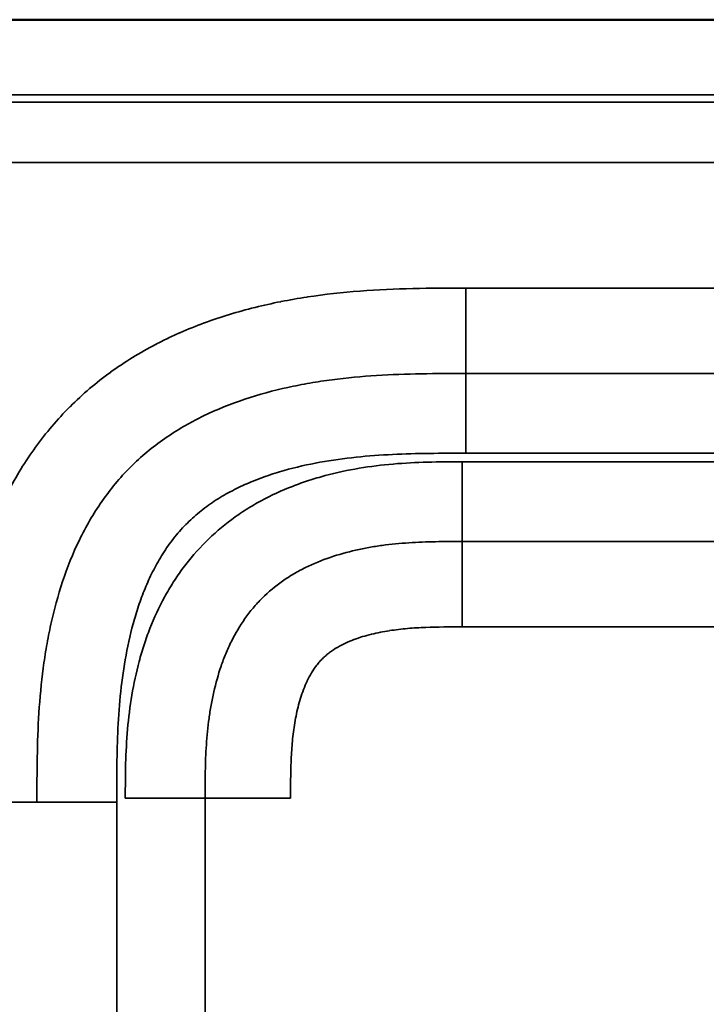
# Model space of a CAD drawing. Header units: millimetres. Extents: x -3206 to 231, y -73 to 1819.
# Tile 22 of 58: x -3092 to -2982, y 1661 to 1818. Entities that reach past the tile are written whole.
import ezdxf

# ---------------------------------------------------------------- set-up
doc = ezdxf.new("R2010")
doc.units = ezdxf.units.MM
doc.layers.add('Visible (ANSI)', color=7, linetype='Continuous', lineweight=50)
doc.layers.add('Visible Narrow (ANSI)', color=7, linetype='Continuous', lineweight=35)

msp = doc.modelspace()

# ---------------------------------------------------------------- linework, layer by layer
at = {"layer": 'Visible (ANSI)'}
for points, knots in [([(-3205.845, 1768.15), (-3205.845, 1768.161), (-3205.845, 1768.173), (-3205.845, 1768.184), (-3205.845, 1768.624), (-3205.845, 1769.063), (-3205.844, 1769.501), (-3205.843, 1770.403), (-3205.839, 1771.303), (-3205.829, 1772.205), (-3205.824, 1772.669), (-3205.818, 1773.135), (-3205.809, 1773.601), (-3205.8, 1774.077), (-3205.788, 1774.555), (-3205.774, 1775.031), (-3205.759, 1775.499), (-3205.743, 1775.965), (-3205.723, 1776.43), (-3205.701, 1776.941), (-3205.675, 1777.451), (-3205.645, 1777.962), (-3205.594, 1778.83), (-3205.531, 1779.7), (-3205.454, 1780.567), (-3205.441, 1780.706), (-3205.428, 1780.846), (-3205.415, 1780.985), (-3205.317, 1782.022), (-3205.198, 1783.054), (-3205.054, 1784.082), (-3205.027, 1784.28), (-3204.998, 1784.477), (-3204.969, 1784.674), (-3204.767, 1786.036), (-3204.522, 1787.39), (-3204.225, 1788.735), (-3204.095, 1789.323), (-3203.955, 1789.908), (-3203.805, 1790.492), (-3203.612, 1791.244), (-3203.401, 1791.996), (-3203.171, 1792.741), (-3203.058, 1793.105), (-3202.941, 1793.468), (-3202.82, 1793.828), (-3202.432, 1794.983), (-3201.999, 1796.114), (-3201.514, 1797.224), (-3201.05, 1798.283), (-3200.539, 1799.325), (-3199.975, 1800.338), (-3199.911, 1800.453), (-3199.847, 1800.568), (-3199.781, 1800.682), (-3199.505, 1801.166), (-3199.216, 1801.644), (-3198.914, 1802.116), (-3198.848, 1802.219), (-3198.781, 1802.322), (-3198.713, 1802.425), (-3198.4, 1802.902), (-3198.073, 1803.372), (-3197.736, 1803.829), (-3197.655, 1803.939), (-3197.573, 1804.049), (-3197.49, 1804.158), (-3196.738, 1805.148), (-3195.933, 1806.085), (-3195.07, 1806.967), (-3194.918, 1807.122), (-3194.765, 1807.275), (-3194.609, 1807.427), (-3193.778, 1808.239), (-3192.909, 1808.99), (-3191.984, 1809.701), (-3191.749, 1809.882), (-3191.511, 1810.059), (-3191.27, 1810.234), (-3190.948, 1810.467), (-3190.622, 1810.693), (-3190.293, 1810.912), (-3190.041, 1811.081), (-3189.787, 1811.245), (-3189.53, 1811.406), (-3189.203, 1811.611), (-3188.873, 1811.81), (-3188.539, 1812.003), (-3188.292, 1812.146), (-3188.043, 1812.286), (-3187.793, 1812.423), (-3186.675, 1813.034), (-3185.522, 1813.583), (-3184.346, 1814.076), (-3183.251, 1814.534), (-3182.137, 1814.943), (-3180.997, 1815.311), (-3180.984, 1815.316), (-3180.971, 1815.32), (-3180.958, 1815.324), (-3179.86, 1815.678), (-3178.755, 1815.988), (-3177.646, 1816.26), (-3176.101, 1816.64), (-3174.544, 1816.948), (-3172.978, 1817.196), (-3172.418, 1817.285), (-3171.857, 1817.366), (-3171.294, 1817.441), (-3170.277, 1817.575), (-3169.255, 1817.687), (-3168.228, 1817.779), (-3167.233, 1817.868), (-3166.233, 1817.937), (-3165.234, 1817.991), (-3165.086, 1817.999), (-3164.939, 1818.007), (-3164.792, 1818.014), (-3163.97, 1818.055), (-3163.15, 1818.085), (-3162.326, 1818.108), (-3161.853, 1818.121), (-3161.379, 1818.131), (-3160.907, 1818.139), (-3160.824, 1818.14), (-3160.742, 1818.141), (-3160.659, 1818.143), (-3160.28, 1818.148), (-3159.901, 1818.153), (-3159.521, 1818.156), (-3158.626, 1818.165), (-3157.731, 1818.167), (-3156.836, 1818.168), (-3156.732, 1818.168), (-3156.628, 1818.168), (-3156.525, 1818.169), (-3156.191, 1818.169), (-3155.859, 1818.169), (-3155.529, 1818.169), (-3153.127, 1818.169), (-3150.679, 1818.169), (-3148.256, 1818.169), (-3100.079, 1818.169), (-3051.901, 1818.169), (-3003.723, 1818.169), (-2969.502, 1818.169), (-2935.268, 1818.169), (-2900.912, 1818.169), (-2872.807, 1818.169), (-2844.644, 1818.169), (-2816.43, 1818.169), (-2816.322, 1818.169), (-2816.214, 1818.169), (-2816.107, 1818.169), (-2815.322, 1818.169), (-2814.557, 1818.169), (-2813.784, 1818.169), (-2604.299, 1818.169), (-2392.037, 1818.169), (-2180.845, 1818.169)], [1.6257576, 1.6257576, 1.6257576, 1.6257576, 1.6257915, 1.6257915, 1.6257915, 1.6271122, 1.6271122, 1.6271122, 1.6298301, 1.6298301, 1.6298301, 1.6312286, 1.6312286, 1.6312286, 1.6326545, 1.6326545, 1.6326545, 1.6340527, 1.6340527, 1.6340527, 1.6355881, 1.6355881, 1.6355881, 1.6382002, 1.6382002, 1.6382002, 1.6386212, 1.6386212, 1.6386212, 1.6417477, 1.6417477, 1.6417477, 1.6423477, 1.6423477, 1.6423477, 1.6464952, 1.6464952, 1.6464952, 1.6483073, 1.6483073, 1.6483073, 1.6506427, 1.6506427, 1.6506427, 1.6517835, 1.6517835, 1.6517835, 1.6554429, 1.6554429, 1.6554429, 1.6589377, 1.6589377, 1.6589377, 1.6593339, 1.6593339, 1.6593339, 1.6610115, 1.6610115, 1.6610115, 1.6613793, 1.6613793, 1.6613793, 1.6630853, 1.6630853, 1.6630853, 1.6634961, 1.6634961, 1.6634961, 1.6672328, 1.6672328, 1.6672328, 1.6678874, 1.6678874, 1.6678874, 1.6713803, 1.6713803, 1.6713803, 1.6722674, 1.6722674, 1.6722674, 1.673454, 1.673454, 1.673454, 1.6743643, 1.6743643, 1.6743643, 1.6755278, 1.6755278, 1.6755278, 1.6763892, 1.6763892, 1.6763892, 1.680239, 1.680239, 1.680239, 1.6838228, 1.6838228, 1.6838228, 1.6838642, 1.6838642, 1.6838642, 1.6873148, 1.6873148, 1.6873148, 1.6921178, 1.6921178, 1.6921178, 1.6938377, 1.6938377, 1.6938377, 1.6969512, 1.6969512, 1.6969512, 1.6999684, 1.6999684, 1.6999684, 1.7004129, 1.7004129, 1.7004129, 1.7028904, 1.7028904, 1.7028904, 1.7043119, 1.7043119, 1.7043119, 1.7045604, 1.7045604, 1.7045604, 1.7057018, 1.7057018, 1.7057018, 1.7083962, 1.7083962, 1.7083962, 1.7087079, 1.7087079, 1.7087079, 1.7097115, 1.7097115, 1.7097115, 1.7170029, 1.7170029, 1.7170029, 1.8620007, 1.8620007, 1.8620007, 1.9649933, 1.9649933, 1.9649933, 2.049246, 2.049246, 2.049246, 2.0495681, 2.0495681, 2.0495681, 2.0519119, 2.0519119, 2.0519119, 2.687521, 2.687521, 2.687521, 2.687521]), ([(-3205.845, 1768.15), (-3205.845, 1776.536), (-3205.59, 1785.161), (-3201.728, 1797.273), (-3199.773, 1801.294), (-3194.644, 1807.755), (-3191.507, 1810.349), (-3185.255, 1813.843), (-3182.189, 1815.026), (-3174.819, 1817.065), (-3170.405, 1817.672), (-3164.288, 1818.054), (-3162.565, 1818.112), (-3160.196, 1818.15), (-3159.55, 1818.157), (-3158.42, 1818.164), (-3157.936, 1818.166), (-3157.034, 1818.168), (-3156.618, 1818.169), (-3155.993, 1818.169), (-3155.784, 1818.169), (-3153.909, 1818.169), (-3152.243, 1818.169), (-3145.576, 1818.169), (-3140.576, 1818.169), (-3129.576, 1818.169), (-3123.576, 1818.169), (-3110.376, 1818.169), (-3103.176, 1818.169), (-3087.336, 1818.169), (-3078.696, 1818.169), (-3059.688, 1818.169), (-3049.32, 1818.169), (-3026.511, 1818.169), (-3014.069, 1818.169), (-2986.697, 1818.169), (-2971.767, 1818.169), (-2938.922, 1818.169), (-2921.006, 1818.169), (-2881.591, 1818.169), (-2860.092, 1818.169), (-2812.794, 1818.169), (-2786.995, 1818.169), (-2730.237, 1818.169), (-2699.279, 1818.169), (-2631.169, 1818.169), (-2594.019, 1818.169), (-2512.288, 1818.169), (-2467.708, 1818.169), (-2369.63, 1818.169), (-2316.134, 1818.169), (-2235.373, 1818.169), (-2208.109, 1818.169), (-2180.845, 1818.169)], [0, 0, 0, 0, 2.515612, 2.515612, 3.8139096, 3.8139096, 4.9903902, 4.9903902, 5.9623697, 5.9623697, 7.2843277, 7.2843277, 7.8012175, 7.8012175, 7.9949963, 7.9949963, 8.1403289, 8.1403289, 8.265329, 8.265329, 8.327829, 8.327829, 8.827829, 8.827829, 10.327829, 10.327829, 12.127829, 12.127829, 14.287829, 14.287829, 16.879829, 16.879829, 19.990229, 19.990229, 23.722709, 23.722709, 28.201685, 28.201685, 33.5764562, 33.5764562, 40.0261817, 40.0261817, 47.7658522, 47.7658522, 57.0534568, 57.0534568, 68.1985824, 68.1985824, 81.5727331, 81.5727331, 97.6217139, 97.6217139, 105.8009112, 105.8009112, 105.8009112, 105.8009112])]:
    msp.add_open_spline(points, degree=3, knots=knots, dxfattribs=at)
at = {"layer": 'Visible Narrow (ANSI)'}
for p, q in [((-2960.948, 1775.256), (-3020.742, 1775.256)), ((-3020.742, 1761.598), (-3020.742, 1775.254)), ((-2960.948, 1761.598), (-3020.742, 1761.598)), ((-3020.742, 1748.853), (-3020.742, 1761.598)), ((-3021.367, 1747.485), (-3021.367, 1734.74)), ((-2960.324, 1747.485), (-3021.367, 1747.485)), ((-3020.742, 1748.853), (-2960.948, 1748.853)), ((-3021.367, 1721.084), (-3021.367, 1734.74)), ((-3021.367, 1734.74), (-2960.324, 1734.74)), ((-2960.324, 1721.084), (-3021.367, 1721.084)), ((-3089.275, 1693.066), (-3102.93, 1693.066)), ((-3076.529, 1693.066), (-3089.275, 1693.066)), ((-3076.529, 933.272), (-3076.529, 1693.066)), ((-3062.416, 1693.69), (-3075.161, 1693.69)), ((-3048.76, 1693.69), (-3062.416, 1693.69)), ((-3062.416, 932.647), (-3062.416, 1693.69))]:
    msp.add_line(p, q, dxfattribs=at)
for points, knots in [([(-2180.845, 1806.169), (-2286.99, 1806.169), (-2393.109, 1806.169), (-2499.04, 1806.169), (-2552.005, 1806.169), (-2604.923, 1806.169), (-2657.774, 1806.169), (-2684.199, 1806.169), (-2710.607, 1806.169), (-2736.996, 1806.169), (-2750.191, 1806.169), (-2763.38, 1806.169), (-2776.564, 1806.169), (-2783.157, 1806.169), (-2789.748, 1806.169), (-2796.337, 1806.169), (-2799.632, 1806.169), (-2802.926, 1806.169), (-2806.22, 1806.169), (-2807.867, 1806.169), (-2809.514, 1806.169), (-2811.161, 1806.169), (-2812.275, 1806.169), (-2813.389, 1806.169), (-2814.503, 1806.169), (-2815.036, 1806.169), (-2815.565, 1806.169), (-2816.107, 1806.169), (-2816.214, 1806.169), (-2816.322, 1806.169), (-2816.43, 1806.169), (-2816.862, 1806.169), (-2817.293, 1806.169), (-2817.724, 1806.169), (-2930.676, 1806.169), (-3043.229, 1806.169), (-3155.186, 1806.169), (-3155.3, 1806.169), (-3155.414, 1806.169), (-3155.529, 1806.169), (-3155.96, 1806.169), (-3156.391, 1806.169), (-3156.823, 1806.168), (-3157.686, 1806.167), (-3158.549, 1806.165), (-3159.411, 1806.157), (-3159.721, 1806.154), (-3160.031, 1806.151), (-3160.341, 1806.146), (-3160.462, 1806.144), (-3160.584, 1806.142), (-3160.706, 1806.14), (-3161.137, 1806.133), (-3161.568, 1806.124), (-3162, 1806.112), (-3162.863, 1806.089), (-3163.726, 1806.055), (-3164.586, 1806.009), (-3164.888, 1805.993), (-3165.189, 1805.975), (-3165.491, 1805.955), (-3166.048, 1805.919), (-3166.605, 1805.876), (-3167.161, 1805.826), (-3168.017, 1805.75), (-3168.87, 1805.657), (-3169.721, 1805.545), (-3170.012, 1805.506), (-3170.303, 1805.465), (-3170.593, 1805.422), (-3171.999, 1805.213), (-3173.397, 1804.947), (-3174.783, 1804.607), (-3175.062, 1804.538), (-3175.341, 1804.467), (-3175.619, 1804.392), (-3176.174, 1804.242), (-3176.727, 1804.08), (-3177.278, 1803.902), (-3177.551, 1803.814), (-3177.822, 1803.723), (-3178.091, 1803.629), (-3178.639, 1803.436), (-3179.18, 1803.229), (-3179.713, 1803.006), (-3179.971, 1802.898), (-3180.228, 1802.786), (-3180.483, 1802.67), (-3181.011, 1802.429), (-3181.53, 1802.17), (-3182.04, 1801.892), (-3182.283, 1801.759), (-3182.523, 1801.622), (-3182.761, 1801.48), (-3182.894, 1801.401), (-3183.025, 1801.321), (-3183.156, 1801.239), (-3183.39, 1801.092), (-3183.622, 1800.94), (-3183.85, 1800.783), (-3183.98, 1800.694), (-3184.109, 1800.604), (-3184.237, 1800.511), (-3184.461, 1800.349), (-3184.681, 1800.182), (-3184.897, 1800.011), (-3185.361, 1799.642), (-3185.804, 1799.253), (-3186.224, 1798.843), (-3186.417, 1798.655), (-3186.605, 1798.462), (-3186.788, 1798.265), (-3187.191, 1797.832), (-3187.571, 1797.378), (-3187.931, 1796.904), (-3188.092, 1796.691), (-3188.25, 1796.474), (-3188.403, 1796.253), (-3188.498, 1796.116), (-3188.591, 1795.978), (-3188.683, 1795.838), (-3188.829, 1795.615), (-3188.971, 1795.39), (-3189.108, 1795.162), (-3189.194, 1795.019), (-3189.279, 1794.874), (-3189.362, 1794.729), (-3189.493, 1794.501), (-3189.619, 1794.27), (-3189.741, 1794.038), (-3190.02, 1793.507), (-3190.278, 1792.966), (-3190.518, 1792.418), (-3190.622, 1792.18), (-3190.722, 1791.942), (-3190.819, 1791.702), (-3191.045, 1791.143), (-3191.253, 1790.576), (-3191.447, 1790.001), (-3191.528, 1789.758), (-3191.608, 1789.514), (-3191.684, 1789.268), (-3191.865, 1788.685), (-3192.031, 1788.097), (-3192.183, 1787.507), (-3192.245, 1787.262), (-3192.306, 1787.017), (-3192.364, 1786.772), (-3192.704, 1785.336), (-3192.966, 1783.886), (-3193.169, 1782.426), (-3193.203, 1782.183), (-3193.235, 1781.941), (-3193.266, 1781.698), (-3193.343, 1781.084), (-3193.41, 1780.469), (-3193.469, 1779.852), (-3193.551, 1778.99), (-3193.615, 1778.126), (-3193.666, 1777.261), (-3193.68, 1777.023), (-3193.692, 1776.786), (-3193.704, 1776.548), (-3193.736, 1775.921), (-3193.76, 1775.295), (-3193.779, 1774.668), (-3193.792, 1774.236), (-3193.803, 1773.804), (-3193.811, 1773.371), (-3193.819, 1772.939), (-3193.825, 1772.507), (-3193.83, 1772.075), (-3193.832, 1771.844), (-3193.835, 1771.613), (-3193.836, 1771.383), (-3193.841, 1770.749), (-3193.843, 1770.115), (-3193.844, 1769.481), (-3193.845, 1769.048), (-3193.845, 1768.616), (-3193.845, 1768.184), (-3193.845, 1767.968), (-3193.845, 1767.751), (-3193.845, 1767.535), (-3193.845, 1767.319), (-3193.845, 1767.103), (-3193.845, 1766.887), (-3193.845, 1766.663), (-3193.845, 1766.44), (-3193.845, 1766.216), (-3193.845, 1468.297), (-3193.845, 1170.378), (-3193.845, 872.459), (-3193.845, 871.428), (-3193.845, 870.398), (-3193.845, 869.368), (-3193.845, 868.935), (-3193.845, 868.503), (-3193.845, 868.071), (-3193.845, 867.811), (-3193.845, 867.552), (-3193.845, 867.292), (-3193.845, 867.119), (-3193.844, 866.947), (-3193.844, 866.774), (-3193.843, 865.909), (-3193.839, 865.044), (-3193.832, 864.18), (-3193.825, 863.315), (-3193.814, 862.451), (-3193.796, 861.586), (-3193.777, 860.722), (-3193.751, 859.857), (-3193.715, 858.993), (-3193.687, 858.315), (-3193.653, 857.638), (-3193.611, 856.96), (-3193.547, 855.91), (-3193.466, 854.86), (-3193.363, 853.809), (-3193.298, 853.138), (-3193.224, 852.466), (-3193.14, 851.794), (-3193.008, 850.739), (-3192.853, 849.688), (-3192.671, 848.647), (-3192.556, 847.989), (-3192.431, 847.333), (-3192.293, 846.681), (-3192.075, 845.643), (-3191.826, 844.612), (-3191.544, 843.591), (-3191.367, 842.954), (-3191.177, 842.321), (-3190.973, 841.691), (-3190.91, 841.499), (-3190.846, 841.307), (-3190.78, 841.115), (-3190.567, 840.49), (-3190.338, 839.87), (-3190.092, 839.254), (-3190.016, 839.062), (-3189.938, 838.871), (-3189.858, 838.681), (-3189.689, 838.279), (-3189.513, 837.878), (-3189.328, 837.482), (-3189.233, 837.276), (-3189.135, 837.072), (-3189.035, 836.868), (-3188.943, 836.681), (-3188.849, 836.494), (-3188.753, 836.309), (-3188.354, 835.536), (-3187.924, 834.783), (-3187.459, 834.053), (-3187.226, 833.688), (-3186.985, 833.328), (-3186.733, 832.974), (-3186.606, 832.795), (-3186.476, 832.616), (-3186.343, 832.44), (-3186.215, 832.269), (-3186.084, 832.1), (-3185.951, 831.932), (-3185.814, 831.76), (-3185.674, 831.589), (-3185.532, 831.42), (-3185.252, 831.086), (-3184.961, 830.758), (-3184.663, 830.441), (-3184.514, 830.283), (-3184.363, 830.127), (-3184.21, 829.974), (-3183.903, 829.666), (-3183.588, 829.367), (-3183.265, 829.079), (-3183.105, 828.935), (-3182.943, 828.794), (-3182.779, 828.656), (-3182.613, 828.515), (-3182.445, 828.377), (-3182.275, 828.242), (-3181.772, 827.839), (-3181.252, 827.457), (-3180.718, 827.094), (-3180.536, 826.97), (-3180.352, 826.849), (-3180.166, 826.729), (-3179.801, 826.494), (-3179.429, 826.268), (-3179.051, 826.049), (-3178.867, 825.943), (-3178.682, 825.838), (-3178.497, 825.736), (-3178.299, 825.628), (-3178.101, 825.522), (-3177.902, 825.418), (-3177.128, 825.015), (-3176.341, 824.647), (-3175.543, 824.309), (-3174.955, 824.06), (-3174.36, 823.828), (-3173.76, 823.609), (-3173.546, 823.531), (-3173.331, 823.455), (-3173.115, 823.381), (-3172.513, 823.173), (-3171.907, 822.98), (-3171.295, 822.799), (-3171.073, 822.733), (-3170.85, 822.669), (-3170.627, 822.607), (-3170.014, 822.436), (-3169.396, 822.277), (-3168.777, 822.129), (-3168.549, 822.075), (-3168.321, 822.023), (-3168.092, 821.972), (-3167.244, 821.782), (-3166.394, 821.614), (-3165.542, 821.464), (-3164.924, 821.356), (-3164.305, 821.257), (-3163.686, 821.167), (-3162.596, 821.009), (-3161.504, 820.878), (-3160.41, 820.77), (-3158.694, 820.6), (-3156.973, 820.487), (-3155.247, 820.414), (-3154.632, 820.388), (-3154.016, 820.366), (-3153.4, 820.349), (-3153.152, 820.342), (-3152.905, 820.336), (-3152.657, 820.331), (-3151.793, 820.311), (-3150.928, 820.3), (-3150.062, 820.292), (-3149.45, 820.287), (-3148.838, 820.284), (-3148.225, 820.282), (-3147.972, 820.281), (-3147.719, 820.28), (-3147.465, 820.28), (-3147.032, 820.279), (-3146.6, 820.279), (-3146.167, 820.278), (-3145.734, 820.278), (-3145.301, 820.278), (-3144.868, 820.278), (-3144.26, 820.278), (-3143.653, 820.278), (-3143.045, 820.278), (-2935.853, 820.278), (-2728.66, 820.278), (-2521.467, 820.278)], [2.6656496, 2.6656496, 2.6656496, 2.6656496, 2.9903176, 2.9903176, 2.9903176, 3.1526516, 3.1526516, 3.1526516, 3.2338186, 3.2338186, 3.2338186, 3.2744021, 3.2744021, 3.2744021, 3.2946938, 3.2946938, 3.2946938, 3.3048397, 3.3048397, 3.3048397, 3.3099127, 3.3099127, 3.3099127, 3.3133444, 3.3133444, 3.3133444, 3.3149856, 3.3149856, 3.3149856, 3.3153126, 3.3153126, 3.3153126, 3.3166206, 3.3166206, 3.3166206, 3.6590678, 3.6590678, 3.6590678, 3.6594176, 3.6594176, 3.6594176, 3.6607372, 3.6607372, 3.6607372, 3.6633764, 3.6633764, 3.6633764, 3.664324, 3.664324, 3.664324, 3.664696, 3.664696, 3.664696, 3.6660156, 3.6660156, 3.6660156, 3.6686547, 3.6686547, 3.6686547, 3.6695802, 3.6695802, 3.6695802, 3.6712939, 3.6712939, 3.6712939, 3.673933, 3.673933, 3.673933, 3.6748364, 3.6748364, 3.6748364, 3.6792113, 3.6792113, 3.6792113, 3.6800926, 3.6800926, 3.6800926, 3.6818504, 3.6818504, 3.6818504, 3.6827206, 3.6827206, 3.6827206, 3.6844896, 3.6844896, 3.6844896, 3.6853487, 3.6853487, 3.6853487, 3.6871288, 3.6871288, 3.6871288, 3.6879768, 3.6879768, 3.6879768, 3.6884484, 3.6884484, 3.6884484, 3.6892909, 3.6892909, 3.6892909, 3.6897678, 3.6897678, 3.6897678, 3.6906049, 3.6906049, 3.6906049, 3.692407, 3.692407, 3.692407, 3.693233, 3.693233, 3.693233, 3.6950467, 3.6950467, 3.6950467, 3.6958611, 3.6958611, 3.6958611, 3.6963661, 3.6963661, 3.6963661, 3.6971751, 3.6971751, 3.6971751, 3.6976854, 3.6976854, 3.6976854, 3.6984892, 3.6984892, 3.6984892, 3.7003246, 3.7003246, 3.7003246, 3.7011173, 3.7011173, 3.7011173, 3.7029639, 3.7029639, 3.7029639, 3.7037454, 3.7037454, 3.7037454, 3.7056027, 3.7056027, 3.7056027, 3.7063735, 3.7063735, 3.7063735, 3.7108812, 3.7108812, 3.7108812, 3.7116296, 3.7116296, 3.7116296, 3.7135203, 3.7135203, 3.7135203, 3.7161595, 3.7161595, 3.7161595, 3.7168858, 3.7168858, 3.7168858, 3.7187986, 3.7187986, 3.7187986, 3.7201182, 3.7201182, 3.7201182, 3.7214378, 3.7214378, 3.7214378, 3.722142, 3.722142, 3.722142, 3.7240769, 3.7240769, 3.7240769, 3.7253965, 3.7253965, 3.7253965, 3.7260563, 3.7260563, 3.7260563, 3.7267161, 3.7267161, 3.7267161, 3.7273982, 3.7273982, 3.7273982, 4.6367175, 4.6367175, 4.6367175, 4.6398624, 4.6398624, 4.6398624, 4.6411819, 4.6411819, 4.6411819, 4.6419737, 4.6419737, 4.6419737, 4.6425015, 4.6425015, 4.6425015, 4.6451405, 4.6451405, 4.6451405, 4.6477793, 4.6477793, 4.6477793, 4.6504176, 4.6504176, 4.6504176, 4.6524861, 4.6524861, 4.6524861, 4.6556929, 4.6556929, 4.6556929, 4.6577423, 4.6577423, 4.6577423, 4.6609635, 4.6609635, 4.6609635, 4.6629984, 4.6629984, 4.6629984, 4.6662358, 4.6662358, 4.6662358, 4.6682546, 4.6682546, 4.6682546, 4.6688716, 4.6688716, 4.6688716, 4.6708827, 4.6708827, 4.6708827, 4.6715074, 4.6715074, 4.6715074, 4.6728253, 4.6728253, 4.6728253, 4.6735108, 4.6735108, 4.6735108, 4.6741432, 4.6741432, 4.6741432, 4.676779, 4.676779, 4.676779, 4.6780969, 4.6780969, 4.6780969, 4.678767, 4.678767, 4.678767, 4.6794148, 4.6794148, 4.6794148, 4.680081, 4.680081, 4.680081, 4.6813951, 4.6813951, 4.6813951, 4.6820504, 4.6820504, 4.6820504, 4.6833685, 4.6833685, 4.6833685, 4.6840232, 4.6840232, 4.6840232, 4.6846863, 4.6846863, 4.6846863, 4.6866513, 4.6866513, 4.6866513, 4.6873221, 4.6873221, 4.6873221, 4.6886398, 4.6886398, 4.6886398, 4.6892793, 4.6892793, 4.6892793, 4.6899577, 4.6899577, 4.6899577, 4.6925936, 4.6925936, 4.6925936, 4.6945355, 4.6945355, 4.6945355, 4.6952295, 4.6952295, 4.6952295, 4.6971636, 4.6971636, 4.6971636, 4.6978652, 4.6978652, 4.6978652, 4.6997917, 4.6997917, 4.6997917, 4.7005011, 4.7005011, 4.7005011, 4.703137, 4.703137, 4.703137, 4.7050479, 4.7050479, 4.7050479, 4.7084085, 4.7084085, 4.7084085, 4.7136801, 4.7136801, 4.7136801, 4.7155603, 4.7155603, 4.7155603, 4.7163159, 4.7163159, 4.7163159, 4.7189517, 4.7189517, 4.7189517, 4.7208164, 4.7208164, 4.7208164, 4.7215875, 4.7215875, 4.7215875, 4.7229054, 4.7229054, 4.7229054, 4.7242233, 4.7242233, 4.7242233, 4.7260726, 4.7260726, 4.7260726, 5.3568144, 5.3568144, 5.3568144, 5.3568144]), ([(-3169.734, 1804.375), (-3167.161, 1804.723), (-3164.587, 1804.878), (-3162.013, 1804.948), (-3161.852, 1804.952), (-3161.691, 1804.956), (-3161.53, 1804.96), (-3161.369, 1804.964), (-3161.208, 1804.967), (-3161.047, 1804.971), (-3160.725, 1804.977), (-3160.404, 1804.983), (-3160.082, 1804.988), (-3159.438, 1804.998), (-3158.794, 1805.004), (-3158.15, 1805.009), (-3156.863, 1805.018), (-3155.575, 1805.018), (-3154.288, 1805.015), (-3153, 1805.012), (-3151.712, 1805.007), (-3150.425, 1805.005), (-3150.264, 1805.005), (-3150.103, 1805.005), (-3149.942, 1805.005), (-3149.781, 1805.005), (-3149.62, 1805.005), (-3149.459, 1805.005), (-3149.137, 1805.005), (-3148.815, 1805.005), (-3148.493, 1805.005), (-2825.944, 1805.005), (-2503.395, 1805.005), (-2180.845, 1805.005)], [0, 0, 0, 0, 0.00772546, 0.00772546, 0.00772546, 0.0082083, 0.0082083, 0.0082083, 0.00869114, 0.00869114, 0.00869114, 0.00965682, 0.00965682, 0.00965682, 0.01158818, 0.01158818, 0.01158818, 0.01545091, 0.01545091, 0.01545091, 0.01931364, 0.01931364, 0.01931364, 0.01979648, 0.01979648, 0.01979648, 0.02027932, 0.02027932, 0.02027932, 0.021245, 0.021245, 0.021245, 0.98885838, 0.98885838, 0.98885838, 0.98885838]), ([(-2180.845, 1795.357), (-2345.444, 1795.357), (-2592.342, 1795.357), (-2880.39, 1795.357), (-3038.559, 1795.357), (-3114.429, 1795.357), (-3150.435, 1795.357), (-3151.721, 1795.36), (-3155.579, 1795.371), (-3158.151, 1795.377), (-3163.294, 1795.277), (-3165.866, 1795.162), (-3168.438, 1794.814)], [0.98792566, 0.98792566, 0.98792566, 0.98792566, 1.48154814, 1.72835938, 1.851765, 1.95588849, 1.95588849, 1.95974492, 1.95974492, 1.96745777, 1.96745777, 1.97517062, 1.97517062, 1.97517062, 1.97517062]), ([(-3102.93, 1693.066), (-3102.93, 1695.892), (-3102.927, 1698.718), (-3102.864, 1701.54), (-3102.864, 1701.547), (-3102.864, 1701.554), (-3102.864, 1701.561), (-3102.8, 1704.38), (-3102.678, 1707.196), (-3102.462, 1710.007), (-3102.461, 1710.017), (-3102.46, 1710.028), (-3102.459, 1710.039), (-3102.351, 1711.439), (-3102.22, 1712.838), (-3102.062, 1714.236), (-3102.061, 1714.246), (-3102.06, 1714.257), (-3102.059, 1714.267), (-3101.901, 1715.666), (-3101.716, 1717.066), (-3101.502, 1718.458), (-3101.501, 1718.467), (-3101.5, 1718.476), (-3101.498, 1718.486), (-3101.068, 1721.281), (-3100.524, 1724.044), (-3099.845, 1726.767), (-3099.843, 1726.772), (-3099.842, 1726.778), (-3099.84, 1726.783), (-3099.16, 1729.51), (-3098.346, 1732.197), (-3097.373, 1734.837), (-3096.885, 1736.16), (-3096.358, 1737.472), (-3095.787, 1738.77), (-3095.501, 1739.419), (-3095.205, 1740.065), (-3094.897, 1740.707), (-3094.589, 1741.349), (-3094.27, 1741.987), (-3093.941, 1742.617), (-3092.624, 1745.14), (-3091.146, 1747.549), (-3089.492, 1749.834), (-3087.844, 1752.111), (-3086.02, 1754.264), (-3084.005, 1756.281), (-3084, 1756.287), (-3083.994, 1756.293), (-3083.988, 1756.299), (-3081.974, 1758.313), (-3079.823, 1760.139), (-3077.547, 1761.789), (-3077.538, 1761.796), (-3077.528, 1761.803), (-3077.519, 1761.81), (-3075.245, 1763.457), (-3072.846, 1764.93), (-3070.333, 1766.244), (-3070.319, 1766.251), (-3070.306, 1766.258), (-3070.292, 1766.265), (-3069.674, 1766.588), (-3069.05, 1766.9), (-3068.423, 1767.201), (-3068.408, 1767.208), (-3068.394, 1767.215), (-3068.379, 1767.222), (-3067.753, 1767.523), (-3067.123, 1767.812), (-3066.49, 1768.091), (-3066.474, 1768.098), (-3066.459, 1768.105), (-3066.443, 1768.112), (-3065.162, 1768.675), (-3063.868, 1769.196), (-3062.561, 1769.679), (-3062.544, 1769.685), (-3062.526, 1769.692), (-3062.509, 1769.698), (-3059.88, 1770.666), (-3057.201, 1771.479), (-3054.478, 1772.159), (-3054.457, 1772.165), (-3054.435, 1772.17), (-3054.414, 1772.175), (-3053.065, 1772.511), (-3051.705, 1772.814), (-3050.336, 1773.087), (-3050.312, 1773.092), (-3050.289, 1773.096), (-3050.265, 1773.101), (-3048.897, 1773.372), (-3047.518, 1773.613), (-3046.14, 1773.825), (-3046.115, 1773.829), (-3046.09, 1773.833), (-3046.065, 1773.837), (-3043.286, 1774.261), (-3040.499, 1774.568), (-3037.706, 1774.783), (-3037.684, 1774.785), (-3037.661, 1774.787), (-3037.639, 1774.788), (-3034.843, 1775.003), (-3032.041, 1775.124), (-3029.235, 1775.187), (-3029.222, 1775.188), (-3029.209, 1775.188), (-3029.196, 1775.188), (-3026.381, 1775.251), (-3023.562, 1775.254), (-3020.742, 1775.255)], [0, 0, 0, 0, 0.00846675, 0.00846675, 0.00846675, 0.00848729, 0.00848729, 0.00848729, 0.01694288, 0.01694288, 0.01694288, 0.01697458, 0.01697458, 0.01697458, 0.02118645, 0.02118645, 0.02118645, 0.02121823, 0.02121823, 0.02121823, 0.02543425, 0.02543425, 0.02543425, 0.02546187, 0.02546187, 0.02546187, 0.033932, 0.033932, 0.033932, 0.03394916, 0.03394916, 0.03394916, 0.04242975, 0.04242975, 0.04242975, 0.04667863, 0.04667863, 0.04667863, 0.04880192, 0.04880192, 0.04880192, 0.05092375, 0.05092375, 0.05092375, 0.05942527, 0.05942527, 0.05942527, 0.06789833, 0.06789833, 0.06789833, 0.067923, 0.067923, 0.067923, 0.07638562, 0.07638562, 0.07638562, 0.07642075, 0.07642075, 0.07642075, 0.08487291, 0.08487291, 0.08487291, 0.08491851, 0.08491851, 0.08491851, 0.08699473, 0.08699473, 0.08699473, 0.08704294, 0.08704294, 0.08704294, 0.08911656, 0.08911656, 0.08911656, 0.08916738, 0.08916738, 0.08916738, 0.0933602, 0.0933602, 0.0933602, 0.09341626, 0.09341626, 0.09341626, 0.10184749, 0.10184749, 0.10184749, 0.10191401, 0.10191401, 0.10191401, 0.10609114, 0.10609114, 0.10609114, 0.10616288, 0.10616288, 0.10616288, 0.11033478, 0.11033478, 0.11033478, 0.11041055, 0.11041055, 0.11041055, 0.11882207, 0.11882207, 0.11882207, 0.11888902, 0.11888902, 0.11888902, 0.12730937, 0.12730937, 0.12730937, 0.12734857, 0.12734857, 0.12734857, 0.13579666, 0.13579666, 0.13579666, 0.13579666]), ([(-3020.742, 1761.598), (-3023.126, 1761.598), (-3025.51, 1761.597), (-3030.272, 1761.514), (-3032.65, 1761.433), (-3037.398, 1761.132), (-3039.768, 1760.914), (-3043.313, 1760.448), (-3044.494, 1760.27), (-3046.851, 1759.862), (-3048.025, 1759.632), (-3051.517, 1758.863), (-3053.81, 1758.242), (-3058.312, 1756.738), (-3060.522, 1755.857), (-3063.217, 1754.55), (-3063.754, 1754.278), (-3064.812, 1753.716), (-3065.335, 1753.425), (-3066.882, 1752.526), (-3067.887, 1751.888), (-3070.812, 1749.853), (-3072.646, 1748.331), (-3076.048, 1744.924), (-3077.564, 1743.091), (-3079.593, 1740.167), (-3080.228, 1739.164), (-3081.423, 1737.103), (-3081.983, 1736.044), (-3083.551, 1732.804), (-3084.43, 1730.595), (-3085.927, 1726.103), (-3086.545, 1723.819), (-3087.309, 1720.346), (-3087.537, 1719.18), (-3087.943, 1716.835), (-3088.122, 1715.654), (-3088.589, 1712.101), (-3088.808, 1709.728), (-3089.109, 1704.976), (-3089.191, 1702.596), (-3089.274, 1697.833), (-3089.275, 1695.45), (-3089.275, 1693.066)], [0, 0, 0, 0, 0.00713628, 0.00713628, 0.01427256, 0.01427256, 0.02140884, 0.02140884, 0.02497699, 0.02497699, 0.02854513, 0.02854513, 0.03568141, 0.03568141, 0.04281769, 0.04281769, 0.04460176, 0.04460176, 0.04638583, 0.04638583, 0.04995397, 0.04995397, 0.05709025, 0.05709025, 0.06422653, 0.06422653, 0.06779467, 0.06779467, 0.07136281, 0.07136281, 0.0784991, 0.0784991, 0.08563538, 0.08563538, 0.08920352, 0.08920352, 0.09277166, 0.09277166, 0.09990794, 0.09990794, 0.10704422, 0.10704422, 0.1141805, 0.1141805, 0.1141805, 0.1141805]), ([(-3076.529, 1693.066), (-3076.529, 1695.037), (-3076.529, 1697.007), (-3076.504, 1698.978), (-3076.479, 1700.948), (-3076.429, 1702.92), (-3076.332, 1704.886), (-3076.236, 1706.852), (-3076.093, 1708.811), (-3075.885, 1710.759), (-3075.677, 1712.708), (-3075.405, 1714.647), (-3075.05, 1716.573), (-3074.694, 1718.499), (-3074.257, 1720.412), (-3073.711, 1722.308), (-3073.438, 1723.256), (-3073.137, 1724.203), (-3072.807, 1725.136), (-3072.478, 1726.068), (-3072.12, 1726.986), (-3071.73, 1727.888), (-3071.341, 1728.791), (-3070.919, 1729.677), (-3070.461, 1730.545), (-3070.003, 1731.414), (-3069.508, 1732.264), (-3068.971, 1733.093), (-3068.702, 1733.507), (-3068.422, 1733.916), (-3068.131, 1734.319), (-3067.84, 1734.723), (-3067.538, 1735.119), (-3067.227, 1735.504), (-3066.606, 1736.275), (-3065.948, 1737.007), (-3065.251, 1737.699), (-3064.554, 1738.391), (-3063.82, 1739.043), (-3063.048, 1739.657), (-3062.663, 1739.964), (-3062.268, 1740.261), (-3061.864, 1740.549), (-3061.46, 1740.837), (-3061.047, 1741.117), (-3060.629, 1741.384), (-3059.793, 1741.92), (-3058.937, 1742.412), (-3058.064, 1742.867), (-3057.191, 1743.322), (-3056.301, 1743.74), (-3055.397, 1744.126), (-3054.492, 1744.512), (-3053.572, 1744.866), (-3052.64, 1745.191), (-3051.707, 1745.517), (-3050.759, 1745.815), (-3049.808, 1746.085), (-3047.907, 1746.625), (-3045.994, 1747.056), (-3044.073, 1747.405), (-3042.152, 1747.754), (-3040.223, 1748.021), (-3038.287, 1748.224), (-3036.351, 1748.427), (-3034.409, 1748.567), (-3032.462, 1748.661), (-3028.568, 1748.849), (-3024.656, 1748.853), (-3020.742, 1748.853)], [0, 0, 0, 0, 0.005911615, 0.005911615, 0.005911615, 0.01182323, 0.01182323, 0.01182323, 0.017734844, 0.017734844, 0.017734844, 0.023646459, 0.023646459, 0.023646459, 0.029558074, 0.029558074, 0.029558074, 0.032513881, 0.032513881, 0.032513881, 0.035469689, 0.035469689, 0.035469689, 0.038425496, 0.038425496, 0.038425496, 0.041381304, 0.041381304, 0.041381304, 0.042859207, 0.042859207, 0.042859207, 0.044337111, 0.044337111, 0.044337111, 0.047292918, 0.047292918, 0.047292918, 0.050248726, 0.050248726, 0.050248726, 0.051726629, 0.051726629, 0.051726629, 0.053204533, 0.053204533, 0.053204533, 0.05616034, 0.05616034, 0.05616034, 0.059116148, 0.059116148, 0.059116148, 0.062071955, 0.062071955, 0.062071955, 0.065027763, 0.065027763, 0.065027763, 0.070939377, 0.070939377, 0.070939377, 0.076850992, 0.076850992, 0.076850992, 0.082762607, 0.082762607, 0.082762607, 0.094585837, 0.094585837, 0.094585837, 0.094585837]), ([(-3021.367, 1747.485), (-3023.207, 1747.485), (-3025.046, 1747.482), (-3026.881, 1747.433), (-3028.716, 1747.384), (-3030.546, 1747.291), (-3032.369, 1747.132), (-3034.192, 1746.973), (-3036.009, 1746.75), (-3037.816, 1746.446), (-3039.624, 1746.143), (-3041.424, 1745.76), (-3043.213, 1745.281), (-3044.107, 1745.041), (-3044.998, 1744.778), (-3045.876, 1744.492), (-3046.753, 1744.206), (-3047.62, 1743.896), (-3048.477, 1743.562), (-3050.189, 1742.893), (-3051.856, 1742.126), (-3053.474, 1741.248), (-3054.283, 1740.809), (-3055.079, 1740.342), (-3055.862, 1739.845), (-3056.254, 1739.597), (-3056.642, 1739.34), (-3057.025, 1739.078), (-3057.408, 1738.815), (-3057.784, 1738.547), (-3058.155, 1738.272), (-3059.639, 1737.174), (-3061.028, 1735.98), (-3062.321, 1734.688), (-3063.615, 1733.397), (-3064.814, 1732.008), (-3065.917, 1730.522), (-3066.469, 1729.779), (-3066.997, 1729.009), (-3067.494, 1728.229), (-3067.991, 1727.448), (-3068.459, 1726.653), (-3068.899, 1725.845), (-3069.78, 1724.228), (-3070.551, 1722.557), (-3071.224, 1720.838), (-3071.56, 1719.978), (-3071.872, 1719.107), (-3072.16, 1718.224), (-3072.448, 1717.341), (-3072.711, 1716.455), (-3072.95, 1715.565), (-3073.427, 1713.785), (-3073.811, 1711.991), (-3074.115, 1710.185), (-3074.42, 1708.379), (-3074.645, 1706.562), (-3074.805, 1704.735), (-3074.965, 1702.908), (-3075.059, 1701.071), (-3075.109, 1699.227), (-3075.158, 1697.384), (-3075.161, 1695.536), (-3075.161, 1693.69)], [0, 0, 0, 0, 0.005489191, 0.005489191, 0.005489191, 0.010978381, 0.010978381, 0.010978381, 0.016467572, 0.016467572, 0.016467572, 0.021956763, 0.021956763, 0.021956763, 0.024701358, 0.024701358, 0.024701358, 0.027445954, 0.027445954, 0.027445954, 0.032935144, 0.032935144, 0.032935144, 0.03567974, 0.03567974, 0.03567974, 0.037052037, 0.037052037, 0.037052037, 0.038424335, 0.038424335, 0.038424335, 0.043913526, 0.043913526, 0.043913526, 0.049402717, 0.049402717, 0.049402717, 0.052147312, 0.052147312, 0.052147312, 0.054891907, 0.054891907, 0.054891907, 0.060381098, 0.060381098, 0.060381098, 0.063125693, 0.063125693, 0.063125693, 0.065870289, 0.065870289, 0.065870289, 0.07135948, 0.07135948, 0.07135948, 0.07684867, 0.07684867, 0.07684867, 0.082337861, 0.082337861, 0.082337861, 0.087827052, 0.087827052, 0.087827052, 0.087827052]), ([(-3062.416, 1693.69), (-3062.416, 1695.115), (-3062.415, 1696.54), (-3062.362, 1699.386), (-3062.31, 1700.807), (-3062.121, 1703.643), (-3061.984, 1705.058), (-3061.694, 1707.175), (-3061.584, 1707.88), (-3061.331, 1709.287), (-3061.189, 1709.989), (-3060.713, 1712.078), (-3060.33, 1713.451), (-3059.635, 1715.474), (-3059.383, 1716.142), (-3058.835, 1717.465), (-3058.539, 1718.118), (-3057.589, 1720.032), (-3056.87, 1721.255), (-3055.643, 1722.996), (-3055.209, 1723.561), (-3054.518, 1724.383), (-3054.28, 1724.653), (-3053.795, 1725.181), (-3053.548, 1725.438), (-3052.287, 1726.694), (-3051.201, 1727.598), (-3049.465, 1728.815), (-3048.869, 1729.198), (-3047.643, 1729.92), (-3047.011, 1730.261), (-3045.087, 1731.21), (-3043.773, 1731.746), (-3041.092, 1732.663), (-3039.725, 1733.044), (-3037.643, 1733.517), (-3036.943, 1733.659), (-3035.537, 1733.91), (-3034.833, 1734.021), (-3032.719, 1734.309), (-3031.305, 1734.446), (-3028.473, 1734.634), (-3027.054, 1734.686), (-3024.212, 1734.739), (-3022.789, 1734.74), (-3021.367, 1734.74)], [0, 0, 0, 0, 0.004263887, 0.004263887, 0.008527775, 0.008527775, 0.012791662, 0.012791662, 0.014923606, 0.014923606, 0.01705555, 0.01705555, 0.021319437, 0.021319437, 0.023451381, 0.023451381, 0.025583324, 0.025583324, 0.029847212, 0.029847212, 0.031979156, 0.031979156, 0.033045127, 0.033045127, 0.034111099, 0.034111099, 0.038374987, 0.038374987, 0.04050693, 0.04050693, 0.042638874, 0.042638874, 0.046902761, 0.046902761, 0.051166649, 0.051166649, 0.053298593, 0.053298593, 0.055430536, 0.055430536, 0.059694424, 0.059694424, 0.063958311, 0.063958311, 0.068222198, 0.068222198, 0.068222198, 0.068222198]), ([(-3021.367, 1721.084), (-3023.304, 1721.084), (-3025.242, 1721.084), (-3027.178, 1721.009), (-3028.146, 1720.971), (-3029.113, 1720.915), (-3030.08, 1720.831), (-3031.038, 1720.747), (-3031.995, 1720.637), (-3032.952, 1720.489), (-3032.96, 1720.488), (-3032.969, 1720.487), (-3032.977, 1720.486), (-3033.459, 1720.411), (-3033.942, 1720.327), (-3034.423, 1720.232), (-3034.896, 1720.138), (-3035.365, 1720.035), (-3035.831, 1719.92), (-3035.839, 1719.919), (-3035.847, 1719.917), (-3035.854, 1719.915), (-3036.794, 1719.683), (-3037.719, 1719.405), (-3038.624, 1719.065), (-3038.631, 1719.062), (-3038.638, 1719.06), (-3038.644, 1719.057), (-3039.094, 1718.888), (-3039.538, 1718.703), (-3039.976, 1718.5), (-3039.982, 1718.497), (-3039.988, 1718.494), (-3039.995, 1718.491), (-3040.433, 1718.286), (-3040.866, 1718.062), (-3041.283, 1717.818), (-3041.289, 1717.815), (-3041.295, 1717.811), (-3041.3, 1717.808), (-3041.722, 1717.561), (-3042.129, 1717.293), (-3042.518, 1717.001), (-3042.712, 1716.855), (-3042.901, 1716.703), (-3043.086, 1716.544), (-3043.266, 1716.389), (-3043.442, 1716.228), (-3043.613, 1716.06), (-3043.617, 1716.056), (-3043.621, 1716.052), (-3043.625, 1716.048), (-3043.799, 1715.876), (-3043.969, 1715.697), (-3044.132, 1715.511), (-3044.292, 1715.329), (-3044.445, 1715.143), (-3044.592, 1714.953), (-3044.595, 1714.949), (-3044.598, 1714.945), (-3044.602, 1714.94), (-3044.898, 1714.555), (-3045.167, 1714.154), (-3045.416, 1713.74), (-3045.418, 1713.736), (-3045.421, 1713.731), (-3045.423, 1713.727), (-3045.671, 1713.312), (-3045.898, 1712.884), (-3046.107, 1712.445), (-3046.109, 1712.441), (-3046.111, 1712.437), (-3046.113, 1712.433), (-3046.322, 1711.993), (-3046.514, 1711.542), (-3046.688, 1711.088), (-3046.69, 1711.084), (-3046.691, 1711.08), (-3046.693, 1711.076), (-3047.043, 1710.162), (-3047.328, 1709.229), (-3047.565, 1708.282), (-3047.566, 1708.278), (-3047.567, 1708.275), (-3047.568, 1708.271), (-3047.806, 1707.323), (-3047.996, 1706.358), (-3048.148, 1705.393), (-3048.3, 1704.422), (-3048.415, 1703.449), (-3048.501, 1702.474), (-3048.587, 1701.502), (-3048.645, 1700.528), (-3048.683, 1699.552), (-3048.76, 1697.602), (-3048.76, 1695.646), (-3048.76, 1693.69)], [0.094552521, 0.094552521, 0.094552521, 0.094552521, 0.100364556, 0.100364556, 0.100364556, 0.103267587, 0.103267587, 0.103267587, 0.106141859, 0.106141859, 0.106141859, 0.106167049, 0.106167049, 0.106167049, 0.107615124, 0.107615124, 0.107615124, 0.109039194, 0.109039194, 0.109039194, 0.109062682, 0.109062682, 0.109062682, 0.111936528, 0.111936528, 0.111936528, 0.111957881, 0.111957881, 0.111957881, 0.113385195, 0.113385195, 0.113385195, 0.11340548, 0.11340548, 0.11340548, 0.114833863, 0.114833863, 0.114833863, 0.114853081, 0.114853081, 0.114853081, 0.116300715, 0.116300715, 0.116300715, 0.117024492, 0.117024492, 0.117024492, 0.117731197, 0.117731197, 0.117731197, 0.117748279, 0.117748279, 0.117748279, 0.118472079, 0.118472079, 0.118472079, 0.119179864, 0.119179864, 0.119179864, 0.119195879, 0.119195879, 0.119195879, 0.120628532, 0.120628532, 0.120628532, 0.120643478, 0.120643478, 0.120643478, 0.122077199, 0.122077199, 0.122077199, 0.122091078, 0.122091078, 0.122091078, 0.123525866, 0.123525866, 0.123525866, 0.123538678, 0.123538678, 0.123538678, 0.1264232, 0.1264232, 0.1264232, 0.126433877, 0.126433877, 0.126433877, 0.129320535, 0.129320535, 0.129320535, 0.132224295, 0.132224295, 0.132224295, 0.135119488, 0.135119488, 0.135119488, 0.140909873, 0.140909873, 0.140909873, 0.140909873])]:
    msp.add_open_spline(points, degree=3, knots=knots, dxfattribs=at)

doc.saveas('drawing.dxf')
